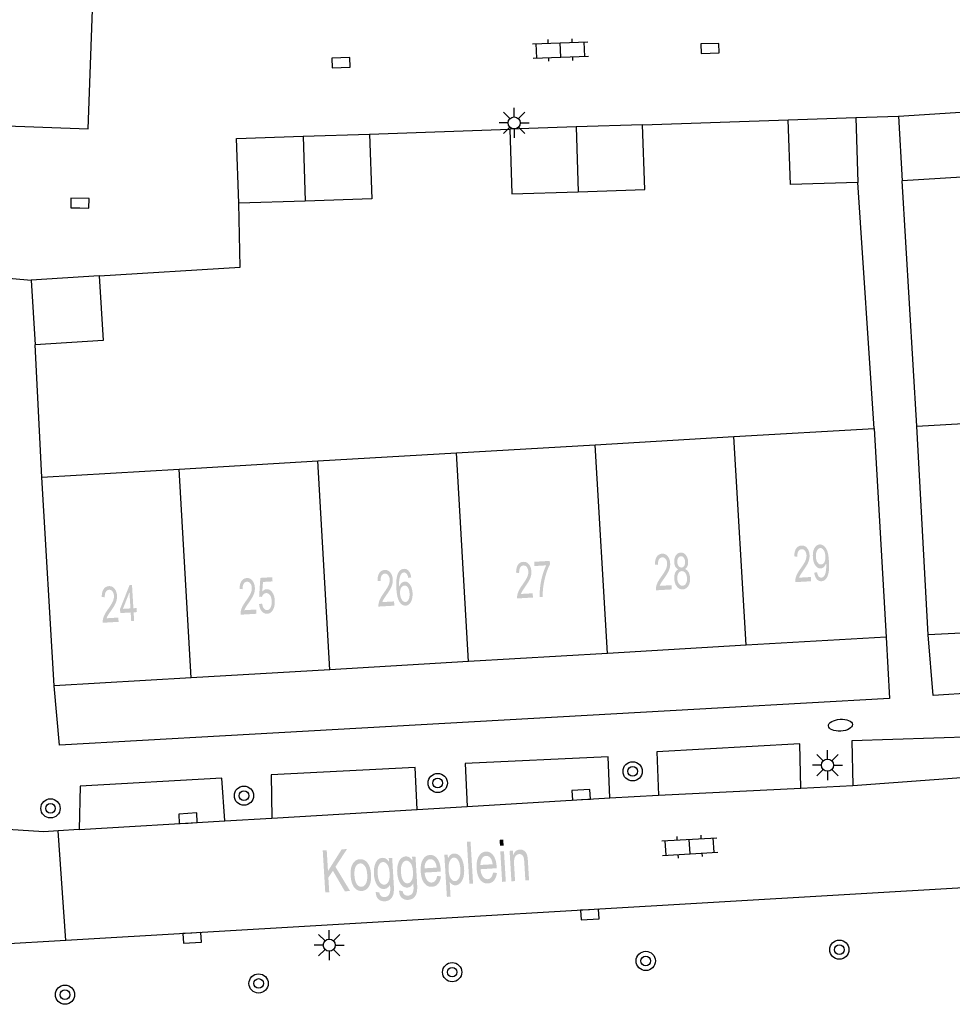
# Model space of a CAD drawing. Header units: metres. Extents: x 134521 to 134907, y 396000 to 396359.
# Tile 38 of 101: x 134618 to 134657, y 396202 to 396242. Entities that reach past the tile are written whole.
import ezdxf

# ---------------------------------------------------------------- set-up
doc = ezdxf.new("R2010")
doc.units = ezdxf.units.M
doc.header["$MEASUREMENT"] = 0

msp = doc.modelspace()

# ---------------------------------------------------------------- hatches: boundary and pattern name
at = {"linetype": 'Continuous', "lineweight": 0}
h = msp.add_hatch(color=251, dxfattribs=at)
edge = h.paths.add_edge_path()
edge.add_line((134651.321, 396219.308), (134651.331, 396219.131))
edge.add_line((134651.331, 396219.131), (134650.671, 396219.093))
edge.add_spline(control_points=[(134650.671, 396219.093), (134650.666, 396219.159), (134650.678, 396219.221), (134650.697, 396219.324), (134650.747, 396219.425), (134650.797, 396219.526), (134650.894, 396219.661), (134651.045, 396219.871), (134651.095, 396219.991), (134651.145, 396220.112), (134651.139, 396220.216), (134651.132, 396220.325), (134651.076, 396220.397), (134651.019, 396220.469), (134650.936, 396220.464), (134650.847, 396220.459), (134650.799, 396220.376), (134650.751, 396220.293), (134650.758, 396220.152)], knot_values=[0, 0, 0, 0.111111, 0.111111, 0.222222, 0.222222, 0.333333, 0.333333, 0.444444, 0.444444, 0.555556, 0.555556, 0.666667, 0.666667, 0.777778, 0.777778, 0.888889, 0.888889, 1, 1, 1], degree=2, periodic=0)
edge.add_line((134650.758, 396220.152), (134650.631, 396220.164))
edge.add_spline(control_points=[(134650.631, 396220.164), (134650.631, 396220.376), (134650.709, 396220.492), (134650.787, 396220.608), (134650.93, 396220.616), (134651.073, 396220.625), (134651.164, 396220.51), (134651.255, 396220.396), (134651.265, 396220.219), (134651.271, 396220.129), (134651.251, 396220.041), (134651.232, 396219.953), (134651.181, 396219.853), (134651.13, 396219.754), (134651.008, 396219.579), (134650.906, 396219.433), (134650.877, 396219.382), (134650.849, 396219.331), (134650.831, 396219.279)], knot_values=[0, 0, 0, 0.111111, 0.111111, 0.222222, 0.222222, 0.333333, 0.333333, 0.444444, 0.444444, 0.555556, 0.555556, 0.666667, 0.666667, 0.777778, 0.777778, 0.888889, 0.888889, 1, 1, 1], degree=2, periodic=0)
edge.add_line((134650.831, 396219.279), (134651.321, 396219.308))
h = msp.add_hatch(color=251, dxfattribs=at)
edge = h.paths.add_edge_path()
edge.add_line((134651.46, 396219.487), (134651.577, 396219.51))
edge.add_spline(control_points=[(134651.577, 396219.51), (134651.6, 396219.386), (134651.645, 396219.332), (134651.691, 396219.279), (134651.757, 396219.283), (134651.813, 396219.286), (134651.854, 396219.327), (134651.894, 396219.369), (134651.917, 396219.435), (134651.94, 396219.502), (134651.952, 396219.613), (134651.964, 396219.725), (134651.957, 396219.839), (134651.957, 396219.851), (134651.954, 396219.876), (134651.923, 396219.786), (134651.862, 396219.727), (134651.802, 396219.669), (134651.728, 396219.665), (134651.604, 396219.657), (134651.51, 396219.787), (134651.417, 396219.917), (134651.404, 396220.137), (134651.39, 396220.365), (134651.472, 396220.509), (134651.553, 396220.653), (134651.688, 396220.661), (134651.785, 396220.667), (134651.87, 396220.593), (134651.955, 396220.519), (134652.006, 396220.376), (134652.056, 396220.233), (134652.072, 396219.957), (134652.089, 396219.67), (134652.058, 396219.498), (134652.026, 396219.326), (134651.95, 396219.232), (134651.873, 396219.138), (134651.763, 396219.132), (134651.646, 396219.125), (134651.566, 396219.218), (134651.486, 396219.311), (134651.46, 396219.487)], knot_values=[0, 0, 0, 0.047619, 0.047619, 0.095238, 0.095238, 0.142857, 0.142857, 0.190476, 0.190476, 0.238095, 0.238095, 0.285714, 0.285714, 0.333333, 0.333333, 0.380952, 0.380952, 0.428571, 0.428571, 0.47619, 0.47619, 0.52381, 0.52381, 0.571429, 0.571429, 0.619048, 0.619048, 0.666667, 0.666667, 0.714286, 0.714286, 0.761905, 0.761905, 0.809524, 0.809524, 0.857143, 0.857143, 0.904762, 0.904762, 0.952381, 0.952381, 1, 1, 1], degree=2, periodic=0)
edge = h.paths.add_edge_path(flags=16)
edge.add_spline(control_points=[(134651.923, 396220.177), (134651.913, 396220.335), (134651.852, 396220.425), (134651.791, 396220.515), (134651.712, 396220.51), (134651.63, 396220.505), (134651.575, 396220.401), (134651.521, 396220.298), (134651.53, 396220.138), (134651.539, 396219.995), (134651.601, 396219.909), (134651.664, 396219.823), (134651.748, 396219.828), (134651.833, 396219.833), (134651.883, 396219.926), (134651.932, 396220.019), (134651.923, 396220.177)], knot_values=[0, 0, 0, 0.125, 0.125, 0.25, 0.25, 0.375, 0.375, 0.5, 0.5, 0.625, 0.625, 0.75, 0.75, 0.875, 0.875, 1, 1, 1], degree=2, periodic=0)
h = msp.add_hatch(color=251, dxfattribs=at)
edge = h.paths.add_edge_path()
edge.add_line((134645.526, 396218.968), (134645.536, 396218.791))
edge.add_line((134645.536, 396218.791), (134644.876, 396218.753))
edge.add_spline(control_points=[(134644.876, 396218.753), (134644.871, 396218.819), (134644.883, 396218.881), (134644.902, 396218.984), (134644.952, 396219.085), (134645.002, 396219.186), (134645.099, 396219.321), (134645.25, 396219.531), (134645.3, 396219.651), (134645.35, 396219.772), (134645.344, 396219.876), (134645.337, 396219.985), (134645.281, 396220.057), (134645.224, 396220.129), (134645.141, 396220.124), (134645.052, 396220.119), (134645.004, 396220.036), (134644.956, 396219.953), (134644.963, 396219.812)], knot_values=[0, 0, 0, 0.111111, 0.111111, 0.222222, 0.222222, 0.333333, 0.333333, 0.444444, 0.444444, 0.555556, 0.555556, 0.666667, 0.666667, 0.777778, 0.777778, 0.888889, 0.888889, 1, 1, 1], degree=2, periodic=0)
edge.add_line((134644.963, 396219.812), (134644.836, 396219.824))
edge.add_spline(control_points=[(134644.836, 396219.824), (134644.836, 396220.036), (134644.914, 396220.152), (134644.992, 396220.268), (134645.135, 396220.276), (134645.278, 396220.285), (134645.369, 396220.17), (134645.46, 396220.056), (134645.47, 396219.879), (134645.476, 396219.789), (134645.456, 396219.701), (134645.437, 396219.613), (134645.386, 396219.513), (134645.335, 396219.414), (134645.213, 396219.239), (134645.111, 396219.093), (134645.082, 396219.042), (134645.054, 396218.991), (134645.036, 396218.939)], knot_values=[0, 0, 0, 0.111111, 0.111111, 0.222222, 0.222222, 0.333333, 0.333333, 0.444444, 0.444444, 0.555556, 0.555556, 0.666667, 0.666667, 0.777778, 0.777778, 0.888889, 0.888889, 1, 1, 1], degree=2, periodic=0)
edge.add_line((134645.036, 396218.939), (134645.526, 396218.968))
h = msp.add_hatch(color=251, dxfattribs=at)
edge = h.paths.add_edge_path()
edge.add_spline(control_points=[(134645.809, 396219.623), (134645.73, 396219.66), (134645.688, 396219.736), (134645.647, 396219.811), (134645.64, 396219.919), (134645.631, 396220.082), (134645.702, 396220.198), (134645.774, 396220.314), (134645.904, 396220.322), (134646.035, 396220.329), (134646.121, 396220.22), (134646.207, 396220.111), (134646.217, 396219.948), (134646.223, 396219.844), (134646.191, 396219.765), (134646.159, 396219.686), (134646.087, 396219.64), (134646.182, 396219.6), (134646.236, 396219.503), (134646.29, 396219.405), (134646.298, 396219.266), (134646.31, 396219.074), (134646.227, 396218.938), (134646.144, 396218.802), (134645.996, 396218.793), (134645.849, 396218.785), (134645.75, 396218.911), (134645.652, 396219.037), (134645.641, 396219.233), (134645.632, 396219.379), (134645.676, 396219.48), (134645.719, 396219.582), (134645.809, 396219.623)], knot_values=[0, 0, 0, 0.0625, 0.0625, 0.125, 0.125, 0.1875, 0.1875, 0.25, 0.25, 0.3125, 0.3125, 0.375, 0.375, 0.4375, 0.4375, 0.5, 0.5, 0.5625, 0.5625, 0.625, 0.625, 0.6875, 0.6875, 0.75, 0.75, 0.8125, 0.8125, 0.875, 0.875, 0.9375, 0.9375, 1, 1, 1], degree=2, periodic=0)
edge = h.paths.add_edge_path(flags=16)
edge.add_spline(control_points=[(134645.767, 396219.239), (134645.772, 396219.16), (134645.8, 396219.088), (134645.829, 396219.016), (134645.881, 396218.978), (134645.932, 396218.941), (134645.988, 396218.944), (134646.076, 396218.949), (134646.128, 396219.038), (134646.18, 396219.126), (134646.172, 396219.257), (134646.164, 396219.389), (134646.101, 396219.473), (134646.037, 396219.556), (134645.948, 396219.551), (134645.862, 396219.546), (134645.811, 396219.457), (134645.759, 396219.368), (134645.767, 396219.239)], knot_values=[0, 0, 0, 0.111111, 0.111111, 0.222222, 0.222222, 0.333333, 0.333333, 0.444444, 0.444444, 0.555556, 0.555556, 0.666667, 0.666667, 0.777778, 0.777778, 0.888889, 0.888889, 1, 1, 1], degree=2, periodic=0)
edge = h.paths.add_edge_path(flags=16)
edge.add_spline(control_points=[(134645.766, 396219.933), (134645.773, 396219.827), (134645.822, 396219.762), (134645.871, 396219.698), (134645.944, 396219.702), (134646.014, 396219.706), (134646.055, 396219.776), (134646.096, 396219.845), (134646.09, 396219.942), (134646.084, 396220.043), (134646.034, 396220.109), (134645.984, 396220.175), (134645.915, 396220.171), (134645.845, 396220.167), (134645.803, 396220.097), (134645.761, 396220.027), (134645.766, 396219.933)], knot_values=[0, 0, 0, 0.125, 0.125, 0.25, 0.25, 0.375, 0.375, 0.5, 0.5, 0.625, 0.625, 0.75, 0.75, 0.875, 0.875, 1, 1, 1], degree=2, periodic=0)
h = msp.add_hatch(color=251, dxfattribs=at)
edge = h.paths.add_edge_path()
edge.add_line((134639.754, 396218.63), (134639.765, 396218.454))
edge.add_line((134639.765, 396218.454), (134639.105, 396218.415))
edge.add_spline(control_points=[(134639.105, 396218.415), (134639.1, 396218.481), (134639.112, 396218.543), (134639.131, 396218.646), (134639.181, 396218.747), (134639.231, 396218.849), (134639.328, 396218.983), (134639.478, 396219.193), (134639.529, 396219.313), (134639.579, 396219.434), (134639.572, 396219.538), (134639.566, 396219.647), (134639.51, 396219.719), (134639.453, 396219.791), (134639.37, 396219.786), (134639.281, 396219.781), (134639.233, 396219.698), (134639.185, 396219.615), (134639.192, 396219.474)], knot_values=[0, 0, 0, 0.111111, 0.111111, 0.222222, 0.222222, 0.333333, 0.333333, 0.444444, 0.444444, 0.555556, 0.555556, 0.666667, 0.666667, 0.777778, 0.777778, 0.888889, 0.888889, 1, 1, 1], degree=2, periodic=0)
edge.add_line((134639.192, 396219.474), (134639.065, 396219.486))
edge.add_spline(control_points=[(134639.065, 396219.486), (134639.065, 396219.698), (134639.143, 396219.814), (134639.221, 396219.93), (134639.363, 396219.938), (134639.507, 396219.947), (134639.598, 396219.832), (134639.689, 396219.718), (134639.699, 396219.541), (134639.704, 396219.451), (134639.685, 396219.363), (134639.666, 396219.275), (134639.614, 396219.175), (134639.563, 396219.076), (134639.441, 396218.901), (134639.339, 396218.756), (134639.311, 396218.704), (134639.283, 396218.653), (134639.265, 396218.602)], knot_values=[0, 0, 0, 0.111111, 0.111111, 0.222222, 0.222222, 0.333333, 0.333333, 0.444444, 0.444444, 0.555556, 0.555556, 0.666667, 0.666667, 0.777778, 0.777778, 0.888889, 0.888889, 1, 1, 1], degree=2, periodic=0)
edge.add_line((134639.265, 396218.602), (134639.754, 396218.63))
h = msp.add_hatch(color=251, dxfattribs=at)
edge = h.paths.add_edge_path()
edge.add_line((134639.828, 396219.763), (134639.817, 396219.94))
edge.add_line((134639.817, 396219.94), (134640.463, 396219.978))
edge.add_line((134640.463, 396219.978), (134640.472, 396219.835))
edge.add_spline(control_points=[(134640.472, 396219.835), (134640.386, 396219.677), (134640.307, 396219.419), (134640.228, 396219.161), (134640.193, 396218.892), (134640.167, 396218.702), (134640.17, 396218.477)], knot_values=[0, 0, 0, 0.333333, 0.333333, 0.666667, 0.666667, 1, 1, 1], degree=2, periodic=0)
edge.add_line((134640.17, 396218.477), (134640.044, 396218.47))
edge.add_spline(control_points=[(134640.044, 396218.47), (134640.036, 396218.647), (134640.065, 396218.9), (134640.095, 396219.152), (134640.164, 396219.39), (134640.233, 396219.627), (134640.316, 396219.792)], knot_values=[0, 0, 0, 0.333333, 0.333333, 0.666667, 0.666667, 1, 1, 1], degree=2, periodic=0)
edge.add_line((134640.316, 396219.792), (134639.828, 396219.763))
h = msp.add_hatch(color=251, dxfattribs=at)
edge = h.paths.add_edge_path()
edge.add_line((134633.99, 396218.292), (134634.001, 396218.116))
edge.add_line((134634.001, 396218.116), (134633.341, 396218.077))
edge.add_spline(control_points=[(134633.341, 396218.077), (134633.336, 396218.143), (134633.348, 396218.205), (134633.367, 396218.308), (134633.417, 396218.409), (134633.467, 396218.511), (134633.564, 396218.645), (134633.714, 396218.855), (134633.765, 396218.975), (134633.815, 396219.096), (134633.808, 396219.2), (134633.802, 396219.309), (134633.746, 396219.381), (134633.689, 396219.453), (134633.606, 396219.448), (134633.517, 396219.443), (134633.469, 396219.36), (134633.421, 396219.277), (134633.428, 396219.136)], knot_values=[0, 0, 0, 0.111111, 0.111111, 0.222222, 0.222222, 0.333333, 0.333333, 0.444444, 0.444444, 0.555556, 0.555556, 0.666667, 0.666667, 0.777778, 0.777778, 0.888889, 0.888889, 1, 1, 1], degree=2, periodic=0)
edge.add_line((134633.428, 396219.136), (134633.301, 396219.148))
edge.add_spline(control_points=[(134633.301, 396219.148), (134633.301, 396219.36), (134633.379, 396219.476), (134633.457, 396219.592), (134633.599, 396219.6), (134633.743, 396219.609), (134633.834, 396219.494), (134633.925, 396219.38), (134633.935, 396219.203), (134633.94, 396219.113), (134633.921, 396219.025), (134633.902, 396218.937), (134633.85, 396218.837), (134633.799, 396218.738), (134633.677, 396218.563), (134633.575, 396218.418), (134633.547, 396218.366), (134633.519, 396218.315), (134633.501, 396218.264)], knot_values=[0, 0, 0, 0.111111, 0.111111, 0.222222, 0.222222, 0.333333, 0.333333, 0.444444, 0.444444, 0.555556, 0.555556, 0.666667, 0.666667, 0.777778, 0.777778, 0.888889, 0.888889, 1, 1, 1], degree=2, periodic=0)
edge.add_line((134633.501, 396218.264), (134633.99, 396218.292))
h = msp.add_hatch(color=251, dxfattribs=at)
edge = h.paths.add_edge_path()
edge.add_line((134634.703, 396219.291), (134634.582, 396219.269))
edge.add_spline(control_points=[(134634.582, 396219.269), (134634.559, 396219.377), (134634.526, 396219.424), (134634.471, 396219.5), (134634.398, 396219.496), (134634.34, 396219.493), (134634.298, 396219.441), (134634.244, 396219.374), (134634.218, 396219.251), (134634.191, 396219.127), (134634.203, 396218.902), (134634.242, 396219.006), (134634.303, 396219.059), (134634.364, 396219.112), (134634.434, 396219.116), (134634.557, 396219.123), (134634.651, 396218.993), (134634.745, 396218.863), (134634.758, 396218.648), (134634.766, 396218.507), (134634.733, 396218.384), (134634.7, 396218.261), (134634.632, 396218.192), (134634.565, 396218.124), (134634.475, 396218.118), (134634.322, 396218.109), (134634.215, 396218.273), (134634.109, 396218.436), (134634.086, 396218.824), (134634.06, 396219.258), (134634.155, 396219.461), (134634.239, 396219.638), (134634.397, 396219.647), (134634.515, 396219.654), (134634.596, 396219.559), (134634.677, 396219.465), (134634.703, 396219.291)], knot_values=[0, 0, 0, 0.055556, 0.055556, 0.111111, 0.111111, 0.166667, 0.166667, 0.222222, 0.222222, 0.277778, 0.277778, 0.333333, 0.333333, 0.388889, 0.388889, 0.444444, 0.444444, 0.5, 0.5, 0.555556, 0.555556, 0.611111, 0.611111, 0.666667, 0.666667, 0.722222, 0.722222, 0.777778, 0.777778, 0.833333, 0.833333, 0.888889, 0.888889, 0.944444, 0.944444, 1, 1, 1], degree=2, periodic=0)
edge = h.paths.add_edge_path(flags=16)
edge.add_spline(control_points=[(134634.239, 396218.617), (134634.245, 396218.521), (134634.277, 396218.436), (134634.309, 396218.351), (134634.36, 396218.308), (134634.41, 396218.266), (134634.464, 396218.269), (134634.542, 396218.273), (134634.592, 396218.371), (134634.642, 396218.468), (134634.632, 396218.629), (134634.623, 396218.785), (134634.563, 396218.871), (134634.503, 396218.957), (134634.419, 396218.952), (134634.336, 396218.947), (134634.283, 396218.854), (134634.231, 396218.762), (134634.239, 396218.617)], knot_values=[0, 0, 0, 0.111111, 0.111111, 0.222222, 0.222222, 0.333333, 0.333333, 0.444444, 0.444444, 0.555556, 0.555556, 0.666667, 0.666667, 0.777778, 0.777778, 0.888889, 0.888889, 1, 1, 1], degree=2, periodic=0)
h = msp.add_hatch(color=251, dxfattribs=at)
h.paths.add_polyline_path([(134623.059, 396217.474), (134623.038, 396217.832), (134622.605, 396217.806), (134622.595, 396217.975), (134622.993, 396218.972), (134623.093, 396218.978), (134623.151, 396218.008), (134623.285, 396218.016), (134623.295, 396217.847), (134623.161, 396217.839), (134623.182, 396217.481)])
h.paths.add_polyline_path([(134622.716, 396217.982), (134622.988, 396218.677), (134623.028, 396218.001)], flags=16)
h = msp.add_hatch(color=251, dxfattribs=at)
edge = h.paths.add_edge_path()
edge.add_line((134628.256, 396217.955), (134628.266, 396217.778))
edge.add_line((134628.266, 396217.778), (134627.606, 396217.74))
edge.add_spline(control_points=[(134627.606, 396217.74), (134627.601, 396217.806), (134627.613, 396217.869), (134627.632, 396217.971), (134627.682, 396218.073), (134627.732, 396218.174), (134627.829, 396218.308), (134627.98, 396218.518), (134628.031, 396218.638), (134628.081, 396218.759), (134628.075, 396218.863), (134628.068, 396218.972), (134628.012, 396219.044), (134627.956, 396219.116), (134627.872, 396219.111), (134627.784, 396219.106), (134627.735, 396219.024), (134627.687, 396218.941), (134627.694, 396218.8)], knot_values=[0, 0, 0, 0.111111, 0.111111, 0.222222, 0.222222, 0.333333, 0.333333, 0.444444, 0.444444, 0.555556, 0.555556, 0.666667, 0.666667, 0.777778, 0.777778, 0.888889, 0.888889, 1, 1, 1], degree=2, periodic=0)
edge.add_line((134627.694, 396218.8), (134627.567, 396218.812))
edge.add_spline(control_points=[(134627.567, 396218.812), (134627.568, 396219.024), (134627.646, 396219.139), (134627.724, 396219.255), (134627.866, 396219.263), (134628.01, 396219.272), (134628.1, 396219.157), (134628.191, 396219.043), (134628.201, 396218.866), (134628.207, 396218.776), (134628.187, 396218.688), (134628.168, 396218.6), (134628.116, 396218.5), (134628.065, 396218.401), (134627.943, 396218.226), (134627.841, 396218.081), (134627.812, 396218.029), (134627.784, 396217.978), (134627.766, 396217.927)], knot_values=[0, 0, 0, 0.111111, 0.111111, 0.222222, 0.222222, 0.333333, 0.333333, 0.444444, 0.444444, 0.555556, 0.555556, 0.666667, 0.666667, 0.777778, 0.777778, 0.888889, 0.888889, 1, 1, 1], degree=2, periodic=0)
edge.add_line((134627.766, 396217.927), (134628.256, 396217.955))
h = msp.add_hatch(color=251, dxfattribs=at)
edge = h.paths.add_edge_path()
edge.add_line((134628.375, 396218.179), (134628.502, 396218.202))
edge.add_spline(control_points=[(134628.502, 396218.202), (134628.525, 396218.062), (134628.581, 396217.994), (134628.637, 396217.926), (134628.711, 396217.93), (134628.8, 396217.935), (134628.855, 396218.039), (134628.911, 396218.143), (134628.901, 396218.309), (134628.892, 396218.467), (134628.828, 396218.554), (134628.764, 396218.642), (134628.668, 396218.637), (134628.608, 396218.633), (134628.563, 396218.59), (134628.518, 396218.546), (134628.495, 396218.48)], knot_values=[0, 0, 0, 0.125, 0.125, 0.25, 0.25, 0.375, 0.375, 0.5, 0.5, 0.625, 0.625, 0.75, 0.75, 0.875, 0.875, 1, 1, 1], degree=2, periodic=0)
edge.add_line((134628.495, 396218.48), (134628.379, 396218.496))
edge.add_line((134628.379, 396218.496), (134628.43, 396219.271))
edge.add_line((134628.43, 396219.271), (134628.927, 396219.3))
edge.add_line((134628.927, 396219.3), (134628.937, 396219.124))
edge.add_line((134628.937, 396219.124), (134628.539, 396219.101))
edge.add_line((134628.539, 396219.101), (134628.508, 396218.696))
edge.add_spline(control_points=[(134628.508, 396218.696), (134628.593, 396218.795), (134628.691, 396218.801), (134628.822, 396218.808), (134628.92, 396218.677), (134629.018, 396218.547), (134629.03, 396218.333), (134629.042, 396218.13), (134628.971, 396217.977), (134628.886, 396217.789), (134628.72, 396217.779), (134628.584, 396217.772), (134628.491, 396217.881), (134628.398, 396217.99), (134628.375, 396218.179)], knot_values=[0, 0, 0, 0.142857, 0.142857, 0.285714, 0.285714, 0.428571, 0.428571, 0.571429, 0.571429, 0.714286, 0.714286, 0.857143, 0.857143, 1, 1, 1], degree=2, periodic=0)
h = msp.add_hatch(color=251, dxfattribs=at)
edge = h.paths.add_edge_path()
edge.add_line((134622.525, 396217.62), (134622.535, 396217.443))
edge.add_line((134622.535, 396217.443), (134621.875, 396217.404))
edge.add_spline(control_points=[(134621.875, 396217.404), (134621.87, 396217.47), (134621.882, 396217.532), (134621.901, 396217.635), (134621.951, 396217.736), (134622.001, 396217.838), (134622.098, 396217.972), (134622.249, 396218.182), (134622.299, 396218.302), (134622.349, 396218.423), (134622.343, 396218.527), (134622.336, 396218.636), (134622.28, 396218.708), (134622.223, 396218.78), (134622.14, 396218.775), (134622.051, 396218.77), (134622.003, 396218.687), (134621.955, 396218.605), (134621.962, 396218.464)], knot_values=[0, 0, 0, 0.111111, 0.111111, 0.222222, 0.222222, 0.333333, 0.333333, 0.444444, 0.444444, 0.555556, 0.555556, 0.666667, 0.666667, 0.777778, 0.777778, 0.888889, 0.888889, 1, 1, 1], degree=2, periodic=0)
edge.add_line((134621.962, 396218.464), (134621.835, 396218.476))
edge.add_spline(control_points=[(134621.835, 396218.476), (134621.835, 396218.688), (134621.913, 396218.803), (134621.991, 396218.919), (134622.134, 396218.927), (134622.277, 396218.936), (134622.368, 396218.821), (134622.459, 396218.707), (134622.469, 396218.53), (134622.475, 396218.44), (134622.455, 396218.352), (134622.436, 396218.264), (134622.385, 396218.165), (134622.334, 396218.065), (134622.212, 396217.89), (134622.11, 396217.745), (134622.081, 396217.693), (134622.053, 396217.642), (134622.035, 396217.591)], knot_values=[0, 0, 0, 0.111111, 0.111111, 0.222222, 0.222222, 0.333333, 0.333333, 0.444444, 0.444444, 0.555556, 0.555556, 0.666667, 0.666667, 0.777778, 0.777778, 0.888889, 0.888889, 1, 1, 1], degree=2, periodic=0)
edge.add_line((134622.035, 396217.591), (134622.525, 396217.62))
msp.add_hatch(color=251, dxfattribs=at).paths.add_polyline_path([(134631.129, 396206.186), (134631.024, 396207.933), (134631.19, 396207.942), (134631.242, 396207.077), (134631.81, 396207.98), (134632.033, 396207.993), (134631.553, 396207.254), (134632.161, 396206.248), (134631.943, 396206.235), (134631.446, 396207.09), (134631.258, 396206.801), (134631.295, 396206.196)])
h = msp.add_hatch(color=251, dxfattribs=at)
edge = h.paths.add_edge_path()
edge.add_line((134638.869, 396206.651), (134638.793, 396207.917))
edge.add_line((134638.793, 396207.917), (134638.931, 396207.925))
edge.add_line((134638.931, 396207.925), (134638.941, 396207.746))
edge.add_spline(control_points=[(134638.941, 396207.746), (134639.028, 396207.959), (134639.216, 396207.971), (134639.298, 396207.976), (134639.369, 396207.939), (134639.44, 396207.902), (134639.478, 396207.837), (134639.516, 396207.772), (134639.535, 396207.681), (134639.547, 396207.622), (134639.556, 396207.473)], knot_values=[0, 0, 0, 0.2, 0.2, 0.4, 0.4, 0.6, 0.6, 0.8, 0.8, 1, 1, 1], degree=2, periodic=0)
edge.add_line((134639.556, 396207.473), (134639.603, 396206.695))
edge.add_line((134639.603, 396206.695), (134639.45, 396206.686))
edge.add_line((134639.45, 396206.686), (134639.404, 396207.455))
edge.add_spline(control_points=[(134639.404, 396207.455), (134639.396, 396207.586), (134639.374, 396207.65), (134639.352, 396207.714), (134639.304, 396207.75), (134639.257, 396207.786), (134639.195, 396207.782), (134639.097, 396207.776), (134639.032, 396207.685), (134638.966, 396207.594), (134638.98, 396207.351)], knot_values=[0, 0, 0, 0.2, 0.2, 0.4, 0.4, 0.6, 0.6, 0.8, 0.8, 1, 1, 1], degree=2, periodic=0)
edge.add_line((134638.98, 396207.351), (134639.022, 396206.66))
edge.add_line((134639.022, 396206.66), (134638.869, 396206.651))
h = msp.add_hatch(color=251, dxfattribs=at)
edge = h.paths.add_edge_path()
edge.add_spline(control_points=[(134632.185, 396206.885), (134632.164, 396207.236), (134632.293, 396207.413), (134632.401, 396207.561), (134632.569, 396207.571), (134632.755, 396207.582), (134632.884, 396207.418), (134633.012, 396207.255), (134633.03, 396206.953), (134633.045, 396206.709), (134633.001, 396206.566), (134632.957, 396206.423), (134632.862, 396206.339), (134632.767, 396206.256), (134632.648, 396206.249), (134632.459, 396206.238), (134632.331, 396206.401), (134632.204, 396206.564), (134632.185, 396206.885)], knot_values=[0, 0, 0, 0.111111, 0.111111, 0.222222, 0.222222, 0.333333, 0.333333, 0.444444, 0.444444, 0.555556, 0.555556, 0.666667, 0.666667, 0.777778, 0.777778, 0.888889, 0.888889, 1, 1, 1], degree=2, periodic=0)
edge = h.paths.add_edge_path(flags=16)
edge.add_spline(control_points=[(134632.343, 396206.894), (134632.358, 396206.651), (134632.44, 396206.534), (134632.523, 396206.418), (134632.638, 396206.425), (134632.752, 396206.432), (134632.82, 396206.558), (134632.888, 396206.684), (134632.873, 396206.933), (134632.859, 396207.168), (134632.776, 396207.284), (134632.692, 396207.401), (134632.58, 396207.394), (134632.465, 396207.387), (134632.397, 396207.262), (134632.328, 396207.137), (134632.343, 396206.894)], knot_values=[0, 0, 0, 0.125, 0.125, 0.25, 0.25, 0.375, 0.375, 0.5, 0.5, 0.625, 0.625, 0.75, 0.75, 0.875, 0.875, 1, 1, 1], degree=2, periodic=0)
h = msp.add_hatch(color=251, dxfattribs=at)
edge = h.paths.add_edge_path()
edge.add_line((134633.227, 396206.208), (134633.378, 396206.186))
edge.add_spline(control_points=[(134633.378, 396206.186), (134633.394, 396206.09), (134633.439, 396206.048), (134633.499, 396205.991), (134633.598, 396205.997), (134633.704, 396206.004), (134633.759, 396206.067), (134633.813, 396206.13), (134633.827, 396206.238), (134633.835, 396206.304), (134633.822, 396206.513), (134633.731, 396206.342), (134633.581, 396206.333), (134633.395, 396206.322), (134633.281, 396206.504), (134633.168, 396206.686), (134633.152, 396206.95), (134633.141, 396207.131), (134633.179, 396207.287), (134633.216, 396207.443), (134633.3, 396207.531), (134633.384, 396207.62), (134633.504, 396207.627), (134633.664, 396207.637), (134633.779, 396207.462)], knot_values=[0, 0, 0, 0.083333, 0.083333, 0.166667, 0.166667, 0.25, 0.25, 0.333333, 0.333333, 0.416667, 0.416667, 0.5, 0.5, 0.583333, 0.583333, 0.666667, 0.666667, 0.75, 0.75, 0.833333, 0.833333, 0.916667, 0.916667, 1, 1, 1], degree=2, periodic=0)
edge.add_line((134633.779, 396207.462), (134633.77, 396207.615))
edge.add_line((134633.77, 396207.615), (134633.911, 396207.624))
edge.add_line((134633.911, 396207.624), (134633.977, 396206.53))
edge.add_spline(control_points=[(134633.977, 396206.53), (134633.995, 396206.235), (134633.959, 396206.109), (134633.924, 396205.983), (134633.835, 396205.906), (134633.746, 396205.829), (134633.61, 396205.82), (134633.448, 396205.811), (134633.342, 396205.907), (134633.236, 396206.002), (134633.227, 396206.208)], knot_values=[0, 0, 0, 0.2, 0.2, 0.4, 0.4, 0.6, 0.6, 0.8, 0.8, 1, 1, 1], degree=2, periodic=0)
edge = h.paths.add_edge_path(flags=16)
edge.add_spline(control_points=[(134633.309, 396206.975), (134633.324, 396206.725), (134633.401, 396206.615), (134633.479, 396206.505), (134633.585, 396206.511), (134633.69, 396206.517), (134633.755, 396206.636), (134633.82, 396206.754), (134633.805, 396206.997), (134633.791, 396207.23), (134633.71, 396207.343), (134633.63, 396207.457), (134633.526, 396207.451), (134633.424, 396207.445), (134633.36, 396207.324), (134633.295, 396207.204), (134633.309, 396206.975)], knot_values=[0, 0, 0, 0.125, 0.125, 0.25, 0.25, 0.375, 0.375, 0.5, 0.5, 0.625, 0.625, 0.75, 0.75, 0.875, 0.875, 1, 1, 1], degree=2, periodic=0)
h = msp.add_hatch(color=251, dxfattribs=at)
edge = h.paths.add_edge_path()
edge.add_line((134634.196, 396206.266), (134634.347, 396206.244))
edge.add_spline(control_points=[(134634.347, 396206.244), (134634.363, 396206.148), (134634.408, 396206.106), (134634.468, 396206.05), (134634.567, 396206.056), (134634.674, 396206.062), (134634.728, 396206.125), (134634.782, 396206.188), (134634.796, 396206.296), (134634.804, 396206.362), (134634.791, 396206.572), (134634.7, 396206.4), (134634.55, 396206.391), (134634.364, 396206.38), (134634.25, 396206.562), (134634.137, 396206.744), (134634.121, 396207.008), (134634.11, 396207.189), (134634.148, 396207.345), (134634.185, 396207.501), (134634.269, 396207.59), (134634.353, 396207.678), (134634.473, 396207.686), (134634.633, 396207.695), (134634.748, 396207.52)], knot_values=[0, 0, 0, 0.083333, 0.083333, 0.166667, 0.166667, 0.25, 0.25, 0.333333, 0.333333, 0.416667, 0.416667, 0.5, 0.5, 0.583333, 0.583333, 0.666667, 0.666667, 0.75, 0.75, 0.833333, 0.833333, 0.916667, 0.916667, 1, 1, 1], degree=2, periodic=0)
edge.add_line((134634.748, 396207.52), (134634.739, 396207.673))
edge.add_line((134634.739, 396207.673), (134634.88, 396207.682))
edge.add_line((134634.88, 396207.682), (134634.946, 396206.588))
edge.add_spline(control_points=[(134634.946, 396206.588), (134634.964, 396206.293), (134634.928, 396206.167), (134634.893, 396206.041), (134634.804, 396205.964), (134634.715, 396205.887), (134634.579, 396205.879), (134634.417, 396205.869), (134634.311, 396205.965), (134634.205, 396206.061), (134634.196, 396206.266)], knot_values=[0, 0, 0, 0.2, 0.2, 0.4, 0.4, 0.6, 0.6, 0.8, 0.8, 1, 1, 1], degree=2, periodic=0)
edge = h.paths.add_edge_path(flags=16)
edge.add_spline(control_points=[(134634.278, 396207.033), (134634.293, 396206.783), (134634.371, 396206.673), (134634.448, 396206.563), (134634.554, 396206.569), (134634.66, 396206.576), (134634.724, 396206.694), (134634.789, 396206.812), (134634.774, 396207.055), (134634.76, 396207.288), (134634.679, 396207.402), (134634.599, 396207.515), (134634.495, 396207.509), (134634.393, 396207.503), (134634.329, 396207.382), (134634.264, 396207.262), (134634.278, 396207.033)], knot_values=[0, 0, 0, 0.125, 0.125, 0.25, 0.25, 0.375, 0.375, 0.5, 0.5, 0.625, 0.625, 0.75, 0.75, 0.875, 0.875, 1, 1, 1], degree=2, periodic=0)
h = msp.add_hatch(color=251, dxfattribs=at)
edge = h.paths.add_edge_path()
edge.add_line((134635.781, 396206.876), (134635.941, 396206.857))
edge.add_spline(control_points=[(134635.941, 396206.857), (134635.915, 396206.661), (134635.821, 396206.547), (134635.726, 396206.434), (134635.568, 396206.424), (134635.37, 396206.413), (134635.244, 396206.577), (134635.117, 396206.74), (134635.099, 396207.049), (134635.079, 396207.368), (134635.186, 396207.552), (134635.293, 396207.735), (134635.48, 396207.746), (134635.662, 396207.757), (134635.787, 396207.591), (134635.912, 396207.425), (134635.931, 396207.112), (134635.932, 396207.093), (134635.934, 396207.054)], knot_values=[0, 0, 0, 0.111111, 0.111111, 0.222222, 0.222222, 0.333333, 0.333333, 0.444444, 0.444444, 0.555556, 0.555556, 0.666667, 0.666667, 0.777778, 0.777778, 0.888889, 0.888889, 1, 1, 1], degree=2, periodic=0)
edge.add_line((134635.934, 396207.054), (134635.259, 396207.014))
edge.add_spline(control_points=[(134635.259, 396207.014), (134635.28, 396206.806), (134635.363, 396206.7), (134635.445, 396206.593), (134635.558, 396206.6), (134635.643, 396206.605), (134635.699, 396206.671), (134635.755, 396206.737), (134635.781, 396206.876)], knot_values=[0, 0, 0, 0.25, 0.25, 0.5, 0.5, 0.75, 0.75, 1, 1, 1], degree=2, periodic=0)
edge = h.paths.add_edge_path(flags=16)
edge.add_line((134635.257, 396207.19), (134635.762, 396207.221))
edge.add_spline(control_points=[(134635.762, 396207.221), (134635.742, 396207.38), (134635.69, 396207.457), (134635.609, 396207.577), (134635.492, 396207.57), (134635.387, 396207.564), (134635.321, 396207.46), (134635.255, 396207.357), (134635.257, 396207.19)], knot_values=[0, 0, 0, 0.25, 0.25, 0.5, 0.5, 0.75, 0.75, 1, 1, 1], degree=2, periodic=0)
h = msp.add_hatch(color=251, dxfattribs=at)
edge = h.paths.add_edge_path()
edge.add_line((134636.186, 396206.003), (134636.08, 396207.754))
edge.add_line((134636.08, 396207.754), (134636.22, 396207.763))
edge.add_line((134636.22, 396207.763), (134636.23, 396207.598))
edge.add_spline(control_points=[(134636.23, 396207.598), (134636.274, 396207.697), (134636.333, 396207.749), (134636.392, 396207.801), (134636.481, 396207.806), (134636.596, 396207.813), (134636.69, 396207.735), (134636.783, 396207.657), (134636.837, 396207.508), (134636.892, 396207.359), (134636.902, 396207.178), (134636.914, 396206.984), (134636.874, 396206.825), (134636.833, 396206.667), (134636.743, 396206.578), (134636.653, 396206.49), (134636.549, 396206.483), (134636.472, 396206.479), (134636.409, 396206.52), (134636.345, 396206.562), (134636.302, 396206.628)], knot_values=[0, 0, 0, 0.1, 0.1, 0.2, 0.2, 0.3, 0.3, 0.4, 0.4, 0.5, 0.5, 0.6, 0.6, 0.7, 0.7, 0.8, 0.8, 0.9, 0.9, 1, 1, 1], degree=2, periodic=0)
edge.add_line((134636.302, 396206.628), (134636.339, 396206.012))
edge.add_line((134636.339, 396206.012), (134636.186, 396206.003))
edge = h.paths.add_edge_path(flags=16)
edge.add_spline(control_points=[(134636.258, 396207.122), (134636.272, 396206.878), (134636.35, 396206.765), (134636.427, 396206.653), (134636.527, 396206.659), (134636.629, 396206.665), (134636.695, 396206.79), (134636.76, 396206.915), (134636.745, 396207.169), (134636.73, 396207.411), (134636.652, 396207.527), (134636.574, 396207.643), (134636.475, 396207.638), (134636.378, 396207.632), (134636.31, 396207.499), (134636.243, 396207.366), (134636.258, 396207.122)], knot_values=[0, 0, 0, 0.125, 0.125, 0.25, 0.25, 0.375, 0.375, 0.5, 0.5, 0.625, 0.625, 0.75, 0.75, 0.875, 0.875, 1, 1, 1], degree=2, periodic=0)
h = msp.add_hatch(color=251, dxfattribs=at)
edge = h.paths.add_edge_path()
edge.add_line((134638.106, 396207.015), (134638.266, 396206.997))
edge.add_spline(control_points=[(134638.266, 396206.997), (134638.241, 396206.8), (134638.146, 396206.687), (134638.051, 396206.574), (134637.894, 396206.564), (134637.695, 396206.552), (134637.569, 396206.716), (134637.442, 396206.88), (134637.424, 396207.189), (134637.405, 396207.508), (134637.512, 396207.691), (134637.618, 396207.875), (134637.806, 396207.886), (134637.987, 396207.897), (134638.112, 396207.731), (134638.237, 396207.565), (134638.256, 396207.252), (134638.257, 396207.232), (134638.259, 396207.194)], knot_values=[0, 0, 0, 0.111111, 0.111111, 0.222222, 0.222222, 0.333333, 0.333333, 0.444444, 0.444444, 0.555556, 0.555556, 0.666667, 0.666667, 0.777778, 0.777778, 0.888889, 0.888889, 1, 1, 1], degree=2, periodic=0)
edge.add_line((134638.259, 396207.194), (134637.584, 396207.154))
edge.add_spline(control_points=[(134637.584, 396207.154), (134637.606, 396206.946), (134637.688, 396206.84), (134637.77, 396206.733), (134637.884, 396206.74), (134637.968, 396206.745), (134638.024, 396206.811), (134638.08, 396206.877), (134638.106, 396207.015)], knot_values=[0, 0, 0, 0.25, 0.25, 0.5, 0.5, 0.75, 0.75, 1, 1, 1], degree=2, periodic=0)
edge = h.paths.add_edge_path(flags=16)
edge.add_line((134637.582, 396207.33), (134638.087, 396207.36))
edge.add_spline(control_points=[(134638.087, 396207.36), (134638.068, 396207.52), (134638.015, 396207.597), (134637.934, 396207.717), (134637.818, 396207.71), (134637.712, 396207.704), (134637.646, 396207.6), (134637.58, 396207.497), (134637.582, 396207.33)], knot_values=[0, 0, 0, 0.25, 0.25, 0.5, 0.5, 0.75, 0.75, 1, 1, 1], degree=2, periodic=0)

# ---------------------------------------------------------------- linework, layer by layer
at = {"color": 251}
for p, q in [((134621.265, 396237.946), (134621.46, 396243.28)), ((134639.749, 396241.485), (134642.047, 396241.568)), ((134640.399, 396241.509), (134640.393, 396241.659)), ((134640.92, 396240.927), (134640.898, 396241.527)), ((134641.398, 396241.545), (134641.392, 396241.695)), ((134641.919, 396240.963), (134641.898, 396241.563)), ((134639.92, 396240.891), (134639.899, 396241.491)), ((134639.771, 396240.886), (134642.069, 396240.969)), ((134640.426, 396240.759), (134640.42, 396240.909)), ((134641.425, 396240.795), (134641.419, 396240.945)), ((134638.805, 396238.371), (134638.54, 396238.636)), ((134638.982, 396238.444), (134638.982, 396238.819)), ((134639.159, 396238.371), (134639.424, 396238.636)), ((134654.96, 396238.48), (134657.77, 396238.65)), ((134644.32, 396238.12), (134650.38, 396238.32)), ((134650.38, 396238.32), (134653.19, 396238.42)), ((134650.47, 396235.63), (134650.38, 396238.32)), ((134653.19, 396238.42), (134654.96, 396238.48)), ((134653.19, 396238.42), (134653.28, 396235.72)), ((134654.96, 396238.48), (134655.12, 396235.79)), ((134616.739, 396238.11), (134621.265, 396237.946)), ((134632.97, 396237.73), (134638.8, 396237.93)), ((134638.732, 396238.194), (134638.357, 396238.194)), ((134638.805, 396238.017), (134638.54, 396237.752)), ((134641.56, 396238.025), (134638.8, 396237.93)), ((134638.8, 396237.93), (134638.89, 396235.24)), ((134638.982, 396237.944), (134638.982, 396237.569)), ((134639.424, 396237.752), (134639.159, 396238.017)), ((134639.232, 396238.194), (134639.607, 396238.194)), ((134644.32, 396238.12), (134641.56, 396238.025)), ((134641.56, 396238.025), (134641.65, 396235.33)), ((134644.41, 396235.42), (134644.32, 396238.12)), ((134627.44, 396237.55), (134630.205, 396237.64)), ((134627.53, 396234.85), (134627.44, 396237.55)), ((134630.205, 396237.64), (134632.97, 396237.73)), ((134630.205, 396237.64), (134630.295, 396234.945)), ((134632.97, 396237.73), (134633.06, 396235.04)), ((134657.595, 396235.931), (134655.12, 396235.79)), ((134655.73, 396225.58), (134655.12, 396235.79)), ((134641.65, 396235.33), (134644.41, 396235.42)), ((134653.28, 396235.72), (134650.47, 396235.63)), ((134653.95, 396225.49), (134653.28, 396235.72)), ((134630.295, 396234.945), (134627.53, 396234.85)), ((134633.06, 396235.04), (134630.295, 396234.945)), ((134638.89, 396235.24), (134641.65, 396235.33)), ((134627.59, 396232.19), (134627.53, 396234.85)), ((134621.73, 396231.83), (134627.59, 396232.19)), ((134617.05, 396231.82), (134618.9, 396231.66)), ((134621.73, 396231.83), (134618.9, 396231.66)), ((134621.73, 396231.83), (134621.9, 396229.14)), ((134618.9, 396231.66), (134619.07, 396228.97)), ((134621.9, 396229.14), (134619.07, 396228.97)), ((134619.34, 396223.46), (134619.07, 396228.97)), ((134655.73, 396225.58), (134661.416, 396225.921)), ((134656.2, 396216.9), (134655.73, 396225.58)), ((134642.353, 396224.81), (134648.121, 396225.148)), ((134648.121, 396225.148), (134653.95, 396225.49)), ((134648.627, 396216.468), (134648.121, 396225.148)), ((134653.95, 396225.49), (134654.45, 396216.81)), ((134636.585, 396224.471), (134642.353, 396224.81)), ((134642.859, 396216.13), (134642.353, 396224.81)), ((134630.817, 396224.133), (134636.585, 396224.471)), ((134637.091, 396215.792), (134636.585, 396224.471)), ((134625.049, 396223.795), (134630.817, 396224.133)), ((134631.324, 396215.453), (134630.817, 396224.133)), ((134619.34, 396223.46), (134625.049, 396223.795)), ((134625.556, 396215.115), (134625.049, 396223.795)), ((134619.85, 396214.78), (134619.34, 396223.46)), ((134661.928, 396217.213), (134656.2, 396216.9)), ((134654.45, 396216.81), (134648.627, 396216.468)), ((134654.45, 396216.81), (134654.59, 396214.26)), ((134656.41, 396214.38), (134656.2, 396216.9)), ((134642.859, 396216.13), (134637.091, 396215.792)), ((134648.627, 396216.468), (134642.859, 396216.13)), ((134637.091, 396215.792), (134631.324, 396215.453)), ((134680.12, 396215.86), (134656.41, 396214.38)), ((134631.324, 396215.453), (134625.556, 396215.115)), ((134625.556, 396215.115), (134619.85, 396214.78)), ((134620.08, 396212.32), (134619.85, 396214.78)), ((134654.59, 396214.26), (134620.08, 396212.32)), ((134658.943, 396212.691), (134653.022, 396212.487)), ((134653.022, 396212.487), (134653.07, 396210.633)), ((134650.862, 396212.374), (134644.915, 396212.033)), ((134644.915, 396212.033), (134644.981, 396210.234)), ((134650.901, 396210.519), (134650.862, 396212.374)), ((134652.013, 396211.731), (134652.013, 396212.106)), ((134642.897, 396211.822), (134636.941, 396211.548)), ((134642.961, 396210.119), (134642.897, 396211.822)), ((134651.836, 396211.658), (134651.571, 396211.923)), ((134652.19, 396211.658), (134652.455, 396211.923)), ((134634.866, 396211.391), (134628.88, 396211.081)), ((134634.95, 396209.64), (134634.866, 396211.391)), ((134636.941, 396211.548), (134637.026, 396209.763)), ((134651.763, 396211.481), (134651.388, 396211.481)), ((134651.836, 396211.304), (134651.571, 396211.039)), ((134652.013, 396211.231), (134652.013, 396210.856)), ((134652.455, 396211.039), (134652.19, 396211.304)), ((134652.263, 396211.481), (134652.638, 396211.481)), ((134626.835, 396210.935), (134620.937, 396210.604)), ((134626.947, 396209.16), (134626.835, 396210.935)), ((134628.88, 396211.081), (134628.907, 396209.277)), ((134653.07, 396210.633), (134659.005, 396211.067)), ((134620.937, 396210.604), (134620.902, 396208.799)), ((134644.981, 396210.234), (134650.901, 396210.519)), ((134650.901, 396210.519), (134653.07, 396210.633)), ((134637.026, 396209.763), (134642.961, 396210.119)), ((134642.961, 396210.119), (134644.981, 396210.234)), ((134619.42, 396208.71), (134604.37, 396209.65)), ((134628.907, 396209.277), (134634.95, 396209.64)), ((134634.95, 396209.64), (134637.026, 396209.763)), ((134620.902, 396208.799), (134626.947, 396209.16)), ((134626.947, 396209.16), (134628.907, 396209.277)), ((134620.025, 396208.746), (134619.42, 396208.71)), ((134620.902, 396208.799), (134620.025, 396208.746)), ((134620.336, 396204.19), (134620.025, 396208.746)), ((134645.118, 396208.329), (134647.414, 396208.462)), ((134645.302, 396207.738), (134645.267, 396208.337)), ((134645.766, 396208.366), (134645.758, 396208.516)), ((134646.3, 396207.797), (134646.266, 396208.395)), ((134646.765, 396208.425), (134646.756, 396208.574)), ((134647.299, 396207.855), (134647.264, 396208.454)), ((134645.152, 396207.73), (134647.448, 396207.863)), ((134645.81, 396207.618), (134645.801, 396207.767)), ((134646.808, 396207.676), (134646.8, 396207.826)), ((134674.03, 396207.33), (134620.336, 396204.19)), ((134631.118, 396204.173), (134630.853, 396204.438)), ((134631.295, 396204.246), (134631.295, 396204.621)), ((134631.472, 396204.173), (134631.737, 396204.438)), ((134620.336, 396204.19), (134616.349, 396203.957)), ((134631.045, 396203.996), (134630.67, 396203.996)), ((134631.118, 396203.819), (134630.853, 396203.554)), ((134631.737, 396203.554), (134631.472, 396203.819)), ((134631.545, 396203.996), (134631.92, 396203.996)), ((134631.295, 396203.746), (134631.295, 396203.371))]:
    msp.add_line(p, q, dxfattribs=at)
at = {"color": 251, "flags": 128}
for points in [[(134647.139, 396241.091), (134647.514, 396241.105), (134647.499, 396241.504), (134646.75, 396241.477), (134646.764, 396241.077), (134647.139, 396241.091)], [(134631.785, 396240.497), (134632.16, 396240.511), (134632.145, 396240.91), (134631.396, 396240.883), (134631.41, 396240.483), (134631.785, 396240.497)], [(134620.918, 396234.656), (134621.293, 396234.644), (134621.306, 396235.044), (134620.556, 396235.068), (134620.543, 396234.668), (134620.918, 396234.656)], [(134641.777, 396210.051), (134642.151, 396210.073), (134642.128, 396210.472), (134641.379, 396210.429), (134641.403, 396210.029), (134641.777, 396210.051)], [(134625.433, 396209.072), (134625.807, 396209.095), (134625.783, 396209.494), (134625.035, 396209.449), (134625.059, 396209.049), (134625.433, 396209.072)], [(134642.122, 396205.465), (134641.748, 396205.444), (134641.77, 396205.045), (134642.518, 396205.086), (134642.496, 396205.486), (134642.122, 396205.465)], [(134625.578, 396204.498), (134625.204, 396204.475), (134625.228, 396204.076), (134625.977, 396204.122), (134625.952, 396204.521), (134625.578, 396204.498)]]:
    msp.add_lwpolyline(points, dxfattribs=at)
at = {"color": 251}
for centre, radius in [((134638.982, 396238.194), 0.25), ((134643.909, 396211.225), 0.4), ((134652.013, 396211.481), 0.25), ((134643.909, 396211.225), 0.2), ((134635.805, 396210.739), 0.4), ((134635.805, 396210.739), 0.2), ((134627.748, 396210.212), 0.4), ((134627.748, 396210.212), 0.2), ((134619.704, 396209.684), 0.4), ((134619.704, 396209.684), 0.2), ((134631.295, 396203.996), 0.25), ((134652.505, 396203.807), 0.4), ((134652.505, 396203.807), 0.2), ((134644.455, 396203.339), 0.4), ((134644.455, 396203.339), 0.2), ((134636.406, 396202.872), 0.4), ((134636.406, 396202.872), 0.2), ((134628.357, 396202.403), 0.4), ((134628.357, 396202.403), 0.2), ((134620.307, 396201.935), 0.4), ((134620.307, 396201.935), 0.2)]:
    msp.add_circle(centre, radius, dxfattribs=at)
msp.add_ellipse((134652.549, 396213.144), major_axis=(-0.499, -0.029), ratio=0.493984, dxfattribs=at)
at = {"color": 251, "linetype": 'Continuous', "lineweight": 0, "extrusion": (0, 0, -1)}
msp.add_solid([(-134638.393, 396208.128), (-134638.378, 396208.375), (-134638.546, 396208.138), (-134638.531, 396208.384)], dxfattribs=at)
at = {"color": 251, "linetype": 'Continuous', "lineweight": 0}
for points in [[(134637.122, 396206.546), (134637.017, 396208.293), (134637.275, 396206.555), (134637.17, 396208.302)], [(134638.483, 396206.628), (134638.407, 396207.894), (134638.636, 396206.637), (134638.56, 396207.903)]]:
    msp.add_solid(points, dxfattribs=at)

doc.saveas('drawing.dxf')
